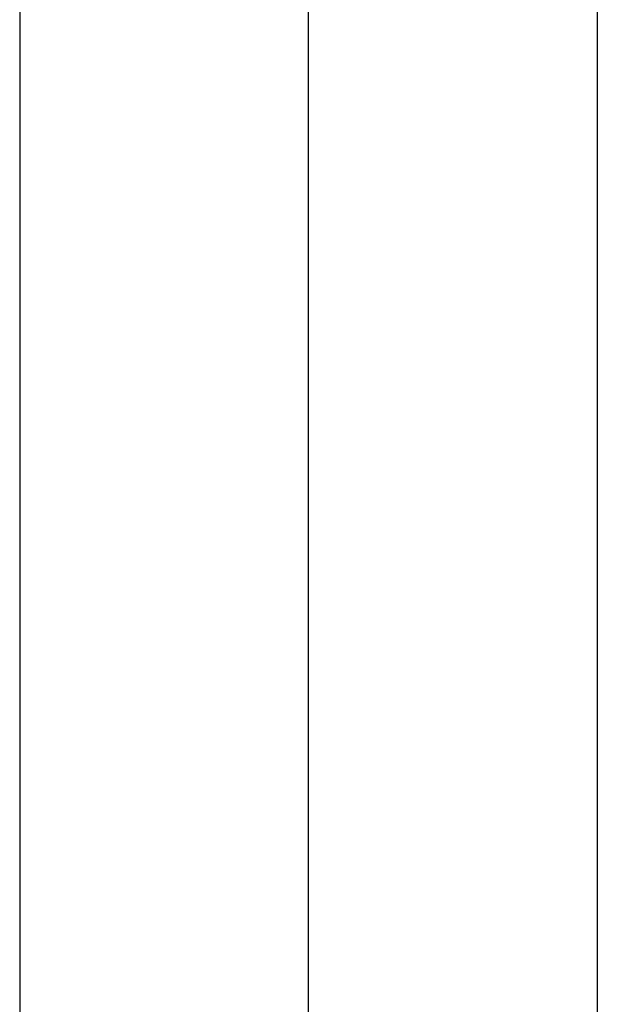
# Model space of a CAD drawing. Header units: millimetres. Extents: x -429 to 422, y -262 to 259.
# Tile 8 of 256: x -418 to -409, y 156 to 171. Entities that reach past the tile are written whole.
import ezdxf

# ---------------------------------------------------------------- set-up
doc = ezdxf.new("R2010")
doc.units = ezdxf.units.MM
doc.layers.add('Default', color=7, linetype='Continuous', true_color=0x000000)

msp = doc.modelspace()

# ---------------------------------------------------------------- linework, layer by layer
at = {"layer": 'Default'}
for p, q in [((-413.627, -247.435, 780.822), (-413.627, 186.065, 780.822)), ((-413.627, -247.435, 873.822), (-413.627, 186.065, 873.822))]:
    msp.add_line(p, q, dxfattribs=at)
for points in [[(-418.127, 195.065, 771.822), (-418.127, -25.685, 771.822), (-418.127, -246.435, 771.822)], [(-418.127, 195.065, 780.822), (-418.127, -25.685, 780.822), (-418.127, -246.435, 780.822)], [(-418.127, 195.065, 776.322), (-418.127, -25.685, 776.322), (-418.127, -246.435, 776.322)], [(-418.127, 194.531, 771.822), (-418.127, 174.531, 771.822), (-418.127, 154.531, 771.822)], [(-418.127, 194.531, 780.822), (-418.127, 174.531, 780.822), (-418.127, 154.531, 780.822)], [(-418.127, 194.531, 776.322), (-418.127, 174.531, 776.322), (-418.127, 154.531, 776.322)], [(-418.127, 186.065, 780.822), (-418.127, -30.185, 780.822), (-418.127, -246.435, 780.822)], [(-418.127, 186.065, 873.822), (-418.127, -30.185, 873.822), (-418.127, -246.435, 873.822)], [(-418.127, 186.065, 827.322), (-418.127, -30.185, 827.322), (-418.127, -246.435, 827.322)], [(-409.127, -247.435, 780.822), (-409.127, -30.685, 780.822), (-409.127, 186.065, 780.822)], [(-409.127, -247.435, 873.822), (-409.127, -30.685, 873.822), (-409.127, 186.065, 873.822)], [(-409.127, -247.435, 827.322), (-409.127, -30.685, 827.322), (-409.127, 186.065, 827.322)]]:
    msp.add_open_spline(points, degree=2, dxfattribs=at)

doc.saveas('drawing.dxf')
